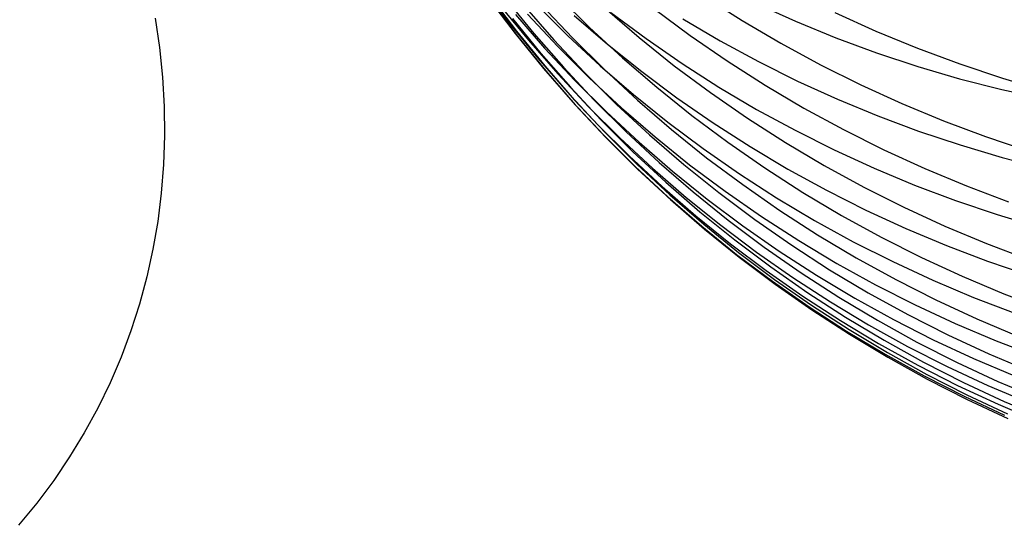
# Model space of a CAD drawing. Header units: millimetres. Extents: x 119 to 175.9, y -203.1 to -153.8.
# Tile 100 of 256: x 134.094 to 134.969, y -164.465 to -164.015. Entities that reach past the tile are written whole.
import ezdxf

# ---------------------------------------------------------------- set-up
doc = ezdxf.new("R2010")
doc.units = ezdxf.units.MM
doc.header["$MEASUREMENT"] = 0
doc.layers.add('Layer 01', color=5, linetype='Continuous', true_color=0x0000ff)

msp = doc.modelspace()

# ---------------------------------------------------------------- linework, layer by layer
at = {"layer": 'Layer 01'}
for p, q in [((134.50513, -163.98713, 34.22967), (134.52911, -164.01878, 34.22824)), ((134.5101, -163.99606, 34.6132), (134.53414, -164.02778, 34.61253)), ((134.51113, -163.99367, 35.3793), (134.53525, -164.02548, 35.3801)), ((134.52547, -163.99652, 36.13799), (134.55074, -164.02751, 36.14023)), ((134.57182, -163.99406, 37.25091), (134.60025, -164.02218, 37.25521)), ((134.70208, -163.99455, 38.35631), (134.73582, -164.016, 38.36203)), ((134.51205, -163.99822, 34.99689), (134.53614, -164.02999, 34.99696)), ((134.5209, -164.00293, 33.84526), (134.54591, -164.03365, 33.84306)), ((134.54216, -164.00316, 36.51309), (134.56852, -164.03325, 36.51603)), ((134.55301, -164.002, 32.70255), (134.58085, -164.02963, 32.69794)), ((134.55763, -164.00235, 36.88399), (134.58505, -164.03149, 36.88762)), ((134.61403, -164.00523, 37.62006), (134.64438, -164.03127, 37.62492)), ((134.65756, -164.00549, 37.98831), (134.68968, -164.0293, 37.99364)), ((134.74833, -164.00097, 31.19837), (134.78348, -164.01683, 31.1911)), ((134.21412, -164.01388, 25.58694), (134.21785, -164.0402, 25.56551)), ((134.53165, -164.01431, 35.76082), (134.55689, -164.04529, 35.76233)), ((134.53429, -164.01079, 33.46187), (134.56028, -164.04053, 33.45889)), ((134.54507, -164.01054, 33.08063), (134.57201, -164.03925, 33.07685)), ((134.58657, -164.01152, 32.32353), (134.61617, -164.037, 32.31813)), ((134.61928, -164.00895, 31.94836), (134.65048, -164.03215, 31.94219)), ((134.68317, -164.01456, 31.57099), (134.71654, -164.0342, 31.56418)), ((134.81829, -164.00893, 38.73644), (134.85478, -164.02546, 38.74205)), ((134.52911, -164.01878, 34.22824), (134.55418, -164.04958, 34.22681)), ((134.60025, -164.02218, 37.25521), (134.62965, -164.04931, 37.25943)), ((134.73582, -164.016, 38.36203), (134.7703, -164.03629, 38.36759)), ((134.78348, -164.01683, 31.1911), (134.8192, -164.03146, 31.18401)), ((134.53414, -164.02778, 34.61253), (134.55926, -164.05865, 34.61185)), ((134.53525, -164.02548, 35.3801), (134.56046, -164.05644, 35.38088)), ((134.53614, -164.02999, 34.99696), (134.5613, -164.06091, 34.99701)), ((134.55074, -164.02751, 36.14023), (134.57708, -164.0576, 36.14243)), ((134.58085, -164.02963, 32.69794), (134.60963, -164.05628, 32.69338)), ((134.58505, -164.03149, 36.88762), (134.61346, -164.05965, 36.89118)), ((134.64438, -164.03127, 37.62492), (134.67563, -164.05624, 37.62967)), ((134.65048, -164.03215, 31.94219), (134.68248, -164.05425, 31.93611)), ((134.68968, -164.0293, 37.99364), (134.72263, -164.05199, 37.99885)), ((134.8192, -164.03146, 31.18401), (134.85544, -164.04485, 31.17712)), ((134.85478, -164.02546, 38.74205), (134.89184, -164.04073, 38.74744)), ((134.21785, -164.0402, 25.56551), (134.22045, -164.0664, 25.54377)), ((134.54591, -164.03365, 33.84306), (134.57198, -164.06349, 33.84087)), ((134.56028, -164.04053, 33.45889), (134.5873, -164.06935, 33.45592)), ((134.56852, -164.03325, 36.51603), (134.59592, -164.06241, 36.51891)), ((134.57201, -164.03925, 33.07685), (134.59993, -164.06701, 33.0731)), ((134.61617, -164.037, 32.31813), (134.64664, -164.06144, 32.31281)), ((134.71654, -164.0342, 31.56418), (134.75059, -164.05266, 31.55752)), ((134.7703, -164.03629, 38.36759), (134.8055, -164.05537, 38.37297)), ((134.89184, -164.04073, 38.74744), (134.92944, -164.05472, 38.75263)), ((134.55418, -164.04958, 34.22681), (134.58031, -164.0795, 34.22538)), ((134.55689, -164.04529, 35.76233), (134.5832, -164.07537, 35.76381)), ((134.62965, -164.04931, 37.25943), (134.65999, -164.0754, 37.26357)), ((134.85544, -164.04485, 31.17712), (134.89216, -164.05698, 31.17044)), ((134.56046, -164.05644, 35.38088), (134.58673, -164.0865, 35.38165)), ((134.57708, -164.0576, 36.14243), (134.60444, -164.08676, 36.1446)), ((134.60963, -164.05628, 32.69338), (134.63933, -164.08191, 32.68887)), ((134.67563, -164.05624, 37.62967), (134.70773, -164.08012, 37.63431)), ((134.68248, -164.05425, 31.93611), (134.71526, -164.07522, 31.93014)), ((134.72263, -164.05199, 37.99885), (134.75636, -164.07352, 38.00391)), ((134.75059, -164.05266, 31.55752), (134.78529, -164.06993, 31.551)), ((134.8055, -164.05537, 38.37297), (134.84135, -164.07323, 38.37819)), ((134.89216, -164.05698, 31.17044), (134.92932, -164.06784, 31.16396)), ((134.92944, -164.05472, 38.75263), (134.96752, -164.0674, 38.7576)), ((134.22045, -164.0664, 25.54377), (134.22191, -164.09246, 25.52175)), ((134.55926, -164.05865, 34.61185), (134.58544, -164.08862, 34.61116)), ((134.5613, -164.06091, 34.99701), (134.58753, -164.09094, 34.99706)), ((134.57198, -164.06349, 33.84087), (134.59906, -164.0924, 33.8387)), ((134.59592, -164.06241, 36.51891), (134.62431, -164.0906, 36.52175)), ((134.59993, -164.06701, 33.0731), (134.62881, -164.09378, 33.06939)), ((134.61346, -164.05965, 36.89118), (134.64285, -164.08682, 36.89468)), ((134.64664, -164.06144, 32.31281), (134.67796, -164.0848, 32.30756)), ((134.5832, -164.07537, 35.76381), (134.61053, -164.10452, 35.76526)), ((134.5873, -164.06935, 33.45592), (134.6153, -164.09721, 33.45299)), ((134.65999, -164.0754, 37.26357), (134.69122, -164.10043, 37.26762)), ((134.71526, -164.07522, 31.93014), (134.74876, -164.09504, 31.92429)), ((134.75636, -164.07352, 38.00391), (134.79083, -164.09388, 38.00883)), ((134.78529, -164.06993, 31.551), (134.82059, -164.08599, 31.54464)), ((134.84135, -164.07323, 38.37819), (134.87782, -164.08984, 38.38322)), ((134.92932, -164.06784, 31.16396), (134.96686, -164.07741, 31.1577)), ((134.96752, -164.0674, 38.7576), (135.00604, -164.07878, 38.76234)), ((134.58031, -164.0795, 34.22538), (134.60746, -164.10848, 34.22396)), ((134.63933, -164.08191, 32.68887), (134.66992, -164.10649, 32.68443)), ((134.67796, -164.0848, 32.30756), (134.71009, -164.10706, 32.3024)), ((134.70773, -164.08012, 37.63431), (134.74067, -164.10287, 37.63884)), ((134.96686, -164.07741, 31.1577), (135.00475, -164.08569, 31.15167)), ((134.22191, -164.09246, 25.52175), (134.22222, -164.11833, 25.49948)), ((134.58544, -164.08862, 34.61116), (134.61265, -164.11767, 34.61048)), ((134.58673, -164.0865, 35.38165), (134.61403, -164.11563, 35.38239)), ((134.58753, -164.09094, 34.99706), (134.61479, -164.12003, 34.99709)), ((134.59906, -164.0924, 33.8387), (134.62714, -164.12035, 33.83654)), ((134.60444, -164.08676, 36.1446), (134.63281, -164.11496, 36.14672)), ((134.62431, -164.0906, 36.52175), (134.65367, -164.11778, 36.52453)), ((134.64285, -164.08682, 36.89468), (134.67316, -164.11295, 36.8981)), ((134.82059, -164.08599, 31.54464), (134.85646, -164.10082, 31.53844)), ((134.87782, -164.08984, 38.38322), (134.91487, -164.10519, 38.38807)), ((134.6153, -164.09721, 33.45299), (134.64426, -164.12409, 33.45008)), ((134.62881, -164.09378, 33.06939), (134.6586, -164.11953, 33.06572)), ((134.69122, -164.10043, 37.26762), (134.72331, -164.12436, 37.27157)), ((134.74876, -164.09504, 31.92429), (134.78295, -164.11369, 31.91855)), ((134.79083, -164.09388, 38.00883), (134.82601, -164.11304, 38.0136)), ((134.85646, -164.10082, 31.53844), (134.89285, -164.1144, 31.53241)), ((134.60746, -164.10848, 34.22396), (134.6356, -164.13651, 34.22255)), ((134.61053, -164.10452, 35.76526), (134.63886, -164.13271, 35.76668)), ((134.66992, -164.10649, 32.68443), (134.70134, -164.12999, 32.68004)), ((134.71009, -164.10706, 32.3024), (134.74299, -164.12819, 32.29732)), ((134.74067, -164.10287, 37.63884), (134.77438, -164.12447, 37.64325)), ((134.91487, -164.10519, 38.38807), (134.95245, -164.11925, 38.39272)), ((134.22222, -164.11833, 25.49948), (134.22139, -164.144, 25.47698)), ((134.61265, -164.11767, 34.61048), (134.64084, -164.14576, 34.60979)), ((134.61403, -164.11563, 35.38239), (134.64232, -164.1438, 35.38311)), ((134.63281, -164.11496, 36.14672), (134.66214, -164.14215, 36.1488)), ((134.65367, -164.11778, 36.52453), (134.68396, -164.14394, 36.52725)), ((134.6586, -164.11953, 33.06572), (134.68928, -164.14423, 33.0621)), ((134.67316, -164.11295, 36.8981), (134.70437, -164.13801, 36.90145)), ((134.78295, -164.11369, 31.91855), (134.81779, -164.13114, 31.91295)), ((134.82601, -164.11304, 38.0136), (134.86185, -164.13097, 38.01822)), ((134.89285, -164.1144, 31.53241), (134.92972, -164.12671, 31.52656)), ((134.95245, -164.11925, 38.39272), (134.99051, -164.13201, 38.39718)), ((134.61479, -164.12003, 34.99709), (134.64303, -164.14816, 34.99711)), ((134.62714, -164.12035, 33.83654), (134.65617, -164.14731, 33.83439)), ((134.64426, -164.12409, 33.45008), (134.67414, -164.14994, 33.4472)), ((134.72331, -164.12436, 37.27157), (134.75622, -164.14716, 37.27542)), ((134.74299, -164.12819, 32.29732), (134.77661, -164.14817, 32.29235)), ((134.77438, -164.12447, 37.64325), (134.80884, -164.14489, 37.64753)), ((134.92972, -164.12671, 31.52656), (134.96702, -164.13774, 31.52089)), ((134.6356, -164.13651, 34.22255), (134.66469, -164.16354, 34.22114)), ((134.63886, -164.13271, 35.76668), (134.66816, -164.1599, 35.76807)), ((134.70134, -164.12999, 32.68004), (134.73358, -164.15239, 32.67573)), ((134.81779, -164.13114, 31.91295), (134.85323, -164.14737, 31.90747)), ((134.86185, -164.13097, 38.01822), (134.8983, -164.14765, 38.02267)), ((134.22139, -164.144, 25.47698), (134.21941, -164.16943, 25.45428)), ((134.64084, -164.14576, 34.60979), (134.67, -164.17285, 34.6091)), ((134.64232, -164.1438, 35.38311), (134.67157, -164.17096, 35.38382)), ((134.66214, -164.14215, 36.1488), (134.6924, -164.16831, 36.15084)), ((134.68396, -164.14394, 36.52725), (134.71514, -164.16902, 36.52991)), ((134.68928, -164.14423, 33.0621), (134.7208, -164.16785, 33.05853)), ((134.70437, -164.13801, 36.90145), (134.73644, -164.16198, 36.90472)), ((134.80884, -164.14489, 37.64753), (134.844, -164.16411, 37.65167)), ((134.96702, -164.13774, 31.52089), (135.0047, -164.14748, 31.51542)), ((134.64303, -164.14816, 34.99711), (134.67224, -164.1753, 34.99713)), ((134.65617, -164.14731, 33.83439), (134.68612, -164.17325, 33.83227)), ((134.67414, -164.14994, 33.4472), (134.7049, -164.17474, 33.44436)), ((134.73358, -164.15239, 32.67573), (134.76658, -164.17365, 32.67149)), ((134.75622, -164.14716, 37.27542), (134.78992, -164.16881, 37.27917)), ((134.77661, -164.14817, 32.29235), (134.81092, -164.16697, 32.28747)), ((134.85323, -164.14737, 31.90747), (134.88923, -164.16237, 31.90214)), ((134.8983, -164.14765, 38.02267), (134.93533, -164.16307, 38.02696)), ((134.66469, -164.16354, 34.22114), (134.69471, -164.18955, 34.21975)), ((134.66816, -164.1599, 35.76807), (134.69838, -164.18605, 35.76943)), ((134.73644, -164.16198, 36.90472), (134.76933, -164.18482, 36.9079)), ((134.88923, -164.16237, 31.90214), (134.92576, -164.17611, 31.89695)), ((134.93533, -164.16307, 38.02696), (134.97289, -164.1772, 38.03107)), ((134.21941, -164.16943, 25.45428), (134.2163, -164.19458, 25.4314)), ((134.67157, -164.17096, 35.38382), (134.70175, -164.1971, 35.3845)), ((134.6924, -164.16831, 36.15084), (134.72355, -164.19341, 36.15282)), ((134.71514, -164.16902, 36.52991), (134.74718, -164.19301, 36.5325)), ((134.7208, -164.16785, 33.05853), (134.75313, -164.19036, 33.05501)), ((134.78992, -164.16881, 37.27917), (134.82435, -164.18929, 37.28281)), ((134.81092, -164.16697, 32.28747), (134.84588, -164.18457, 32.28271)), ((134.844, -164.16411, 37.65167), (134.87981, -164.1821, 37.65568)), ((134.67, -164.17285, 34.6091), (134.70007, -164.19891, 34.60841)), ((134.67224, -164.1753, 34.99713), (134.70237, -164.2014, 34.99713)), ((134.68612, -164.17325, 33.83227), (134.71695, -164.19813, 33.83018)), ((134.7049, -164.17474, 33.44436), (134.7365, -164.19845, 33.44156)), ((134.76658, -164.17365, 32.67149), (134.80031, -164.19376, 32.66734)), ((134.92576, -164.17611, 31.89695), (134.96275, -164.18857, 31.89192)), ((134.69471, -164.18955, 34.21975), (134.72561, -164.2145, 34.21837)), ((134.69838, -164.18605, 35.76943), (134.72949, -164.21114, 35.77075)), ((134.76933, -164.18482, 36.9079), (134.803, -164.20651, 36.91099)), ((134.82435, -164.18929, 37.28281), (134.85948, -164.20856, 37.28633)), ((134.84588, -164.18457, 32.28271), (134.88144, -164.20094, 32.27805)), ((134.87981, -164.1821, 37.65568), (134.91624, -164.19885, 37.65955)), ((134.96275, -164.18857, 31.89192), (135.00018, -164.19975, 31.88705)), ((134.2163, -164.19458, 25.4314), (134.21204, -164.21944, 25.40838)), ((134.70175, -164.1971, 35.3845), (134.73282, -164.22217, 35.38516)), ((134.71695, -164.19813, 33.83018), (134.74863, -164.22193, 33.82811)), ((134.72355, -164.19341, 36.15282), (134.75555, -164.21741, 36.15476)), ((134.7365, -164.19845, 33.44156), (134.76892, -164.22106, 33.4388)), ((134.74718, -164.19301, 36.5325), (134.78004, -164.21588, 36.53503)), ((134.75313, -164.19036, 33.05501), (134.78623, -164.21173, 33.05156)), ((134.80031, -164.19376, 32.66734), (134.83473, -164.21268, 32.66326)), ((134.70007, -164.19891, 34.60841), (134.73104, -164.22391, 34.60773)), ((134.70237, -164.2014, 34.99713), (134.73339, -164.22645, 34.99712)), ((134.803, -164.20651, 36.91099), (134.8374, -164.22702, 36.91399)), ((134.88144, -164.20094, 32.27805), (134.91757, -164.21607, 32.27352)), ((134.91624, -164.19885, 37.65955), (134.95325, -164.21433, 37.66327)), ((134.72561, -164.2145, 34.21837), (134.75736, -164.23836, 34.21701)), ((134.72949, -164.21114, 35.77075), (134.76146, -164.23514, 35.77203)), ((134.78004, -164.21588, 36.53503), (134.81368, -164.23759, 36.53748)), ((134.78623, -164.21173, 33.05156), (134.82005, -164.23194, 33.04817)), ((134.83473, -164.21268, 32.66326), (134.86979, -164.2304, 32.65928)), ((134.85948, -164.20856, 37.28633), (134.89527, -164.2266, 37.28973)), ((134.91757, -164.21607, 32.27352), (134.95421, -164.22994, 32.26911)), ((134.95325, -164.21433, 37.66327), (134.99078, -164.22852, 37.66684)), ((134.21204, -164.21944, 25.40838), (134.20666, -164.24396, 25.38524)), ((134.73104, -164.22391, 34.60773), (134.76285, -164.24783, 34.60704)), ((134.73282, -164.22217, 35.38516), (134.76474, -164.24615, 35.38579)), ((134.74863, -164.22193, 33.82811), (134.78113, -164.24461, 33.82607)), ((134.75555, -164.21741, 36.15476), (134.78837, -164.24029, 36.15664)), ((134.76892, -164.22106, 33.4388), (134.8021, -164.24252, 33.43609)), ((134.73339, -164.22645, 34.99712), (134.76526, -164.2504, 34.9971)), ((134.82005, -164.23194, 33.04817), (134.85457, -164.25097, 33.04485)), ((134.8374, -164.22702, 36.91399), (134.87251, -164.24633, 36.9169)), ((134.86979, -164.2304, 32.65928), (134.90546, -164.24689, 32.65539)), ((134.89527, -164.2266, 37.28973), (134.93168, -164.24339, 37.29302)), ((134.95421, -164.22994, 32.26911), (134.99132, -164.24254, 32.26484)), ((134.75736, -164.23836, 34.21701), (134.78992, -164.2611, 34.21566)), ((134.76146, -164.23514, 35.77203), (134.79423, -164.25801, 35.77328)), ((134.78837, -164.24029, 36.15664), (134.82197, -164.26201, 36.15847)), ((134.81368, -164.23759, 36.53748), (134.84805, -164.25813, 36.53986)), ((134.20666, -164.24396, 25.38524), (134.20015, -164.26813, 25.36201)), ((134.76285, -164.24783, 34.60704), (134.79547, -164.27062, 34.60636)), ((134.76474, -164.24615, 35.38579), (134.79747, -164.26901, 35.3864)), ((134.76526, -164.2504, 34.9971), (134.79794, -164.27323, 34.99707)), ((134.78113, -164.24461, 33.82607), (134.81439, -164.26615, 33.82406)), ((134.8021, -164.24252, 33.43609), (134.83601, -164.26282, 33.43342)), ((134.85457, -164.25097, 33.04485), (134.88973, -164.26879, 33.0416)), ((134.87251, -164.24633, 36.9169), (134.90827, -164.26441, 36.91971)), ((134.90546, -164.24689, 32.65539), (134.94169, -164.26213, 32.6516)), ((134.93168, -164.24339, 37.29302), (134.96865, -164.25892, 37.29617)), ((134.79423, -164.25801, 35.77328), (134.82779, -164.27974, 35.77448)), ((134.84805, -164.25813, 36.53986), (134.88312, -164.27746, 36.54216)), ((134.96865, -164.25892, 37.29617), (135.00615, -164.27316, 37.2992)), ((134.20015, -164.26813, 25.36201), (134.19252, -164.2919, 25.33872)), ((134.78992, -164.2611, 34.21566), (134.82325, -164.2827, 34.21432)), ((134.81439, -164.26615, 33.82406), (134.84838, -164.28652, 33.82209)), ((134.82197, -164.26201, 36.15847), (134.85631, -164.28256, 36.16024)), ((134.83601, -164.26282, 33.43342), (134.87061, -164.28193, 33.43081)), ((134.90827, -164.26441, 36.91971), (134.94464, -164.28124, 36.92241)), ((134.94169, -164.26213, 32.6516), (134.97844, -164.27611, 32.64792)), ((134.79547, -164.27062, 34.60636), (134.82887, -164.29227, 34.60568)), ((134.79747, -164.26901, 35.3864), (134.83098, -164.29072, 35.38698)), ((134.79794, -164.27323, 34.99707), (134.83139, -164.29492, 34.99703)), ((134.88973, -164.26879, 33.0416), (134.92549, -164.28537, 33.03843)), ((134.82325, -164.2827, 34.21432), (134.85731, -164.30313, 34.21301)), ((134.82779, -164.27974, 35.77448), (134.86208, -164.30028, 35.77565)), ((134.85631, -164.28256, 36.16024), (134.89133, -164.3019, 36.16194)), ((134.87061, -164.28193, 33.43081), (134.90586, -164.29983, 33.42825)), ((134.88312, -164.27746, 36.54216), (134.91884, -164.29557, 36.54438)), ((134.92549, -164.28537, 33.03843), (134.96182, -164.30071, 33.03533)), ((134.94464, -164.28124, 36.92241), (134.98158, -164.29681, 36.92501)), ((134.19252, -164.2919, 25.33872), (134.18378, -164.31525, 25.31539)), ((134.82887, -164.29227, 34.60568), (134.86299, -164.31274, 34.60501)), ((134.83098, -164.29072, 35.38698), (134.86522, -164.31125, 35.38754)), ((134.83139, -164.29492, 34.99703), (134.86558, -164.31543, 34.99697)), ((134.84838, -164.28652, 33.82209), (134.88306, -164.3057, 33.82015)), ((134.85731, -164.30313, 34.21301), (134.89206, -164.32237, 34.21172)), ((134.86208, -164.30028, 35.77565), (134.89706, -164.31963, 35.77677)), ((134.89133, -164.3019, 36.16194), (134.92701, -164.32002, 36.16359)), ((134.90586, -164.29983, 33.42825), (134.94171, -164.3165, 33.42575)), ((134.91884, -164.29557, 36.54438), (134.95517, -164.31242, 36.54652)), ((134.96182, -164.30071, 33.03533), (134.99866, -164.31477, 33.03232)), ((134.86522, -164.31125, 35.38754), (134.90015, -164.33059, 35.38808)), ((134.88306, -164.3057, 33.82015), (134.91838, -164.32367, 33.81825)), ((134.95517, -164.31242, 36.54652), (134.99208, -164.32801, 36.54857)), ((134.18378, -164.31525, 25.31539), (134.17395, -164.33816, 25.29206)), ((134.86299, -164.31274, 34.60501), (134.89781, -164.33202, 34.60434)), ((134.86558, -164.31543, 34.99697), (134.90045, -164.33474, 34.99691)), ((134.89706, -164.31963, 35.77677), (134.9327, -164.33774, 35.77785)), ((134.92701, -164.32002, 36.16359), (134.9633, -164.33689, 36.16517)), ((134.94171, -164.3165, 33.42575), (134.97812, -164.33191, 33.42332)), ((134.89206, -164.32237, 34.21172), (134.92746, -164.34039, 34.21045)), ((134.91838, -164.32367, 33.81825), (134.95431, -164.34039, 33.81639)), ((134.17395, -164.33816, 25.29206), (134.16303, -164.36059, 25.26875)), ((134.89781, -164.33202, 34.60434), (134.93327, -164.35008, 34.60368)), ((134.90015, -164.33059, 35.38808), (134.93573, -164.3487, 35.38858)), ((134.90045, -164.33474, 34.99691), (134.93598, -164.35283, 34.99684)), ((134.9327, -164.33774, 35.77785), (134.96894, -164.35462, 35.77888)), ((134.9633, -164.33689, 36.16517), (135.00016, -164.35249, 36.16669)), ((134.92746, -164.34039, 34.21045), (134.96347, -164.35716, 34.2092)), ((134.95431, -164.34039, 33.81639), (134.9908, -164.35586, 33.81457)), ((134.93327, -164.35008, 34.60368), (134.96935, -164.3669, 34.60302)), ((134.93573, -164.3487, 35.38858), (134.97192, -164.36556, 35.38906)), ((134.93598, -164.35283, 34.99684), (134.97211, -164.36967, 34.99675)), ((134.96894, -164.35462, 35.77888), (135.00575, -164.37022, 35.77986)), ((134.16303, -164.36059, 25.26875), (134.15104, -164.38253, 25.24549)), ((134.96347, -164.35716, 34.2092), (135.00003, -164.37268, 34.20798)), ((134.15104, -164.38253, 25.24549), (134.13799, -164.40393, 25.22231)), ((134.13799, -164.40393, 25.22231), (134.12389, -164.42478, 25.19923)), ((134.12389, -164.42478, 25.19923), (134.10878, -164.44505, 25.17629)), ((134.10878, -164.44505, 25.17629), (134.09265, -164.46472, 25.15351))]:
    msp.add_line(p, q, dxfattribs=at)

doc.saveas('drawing.dxf')
